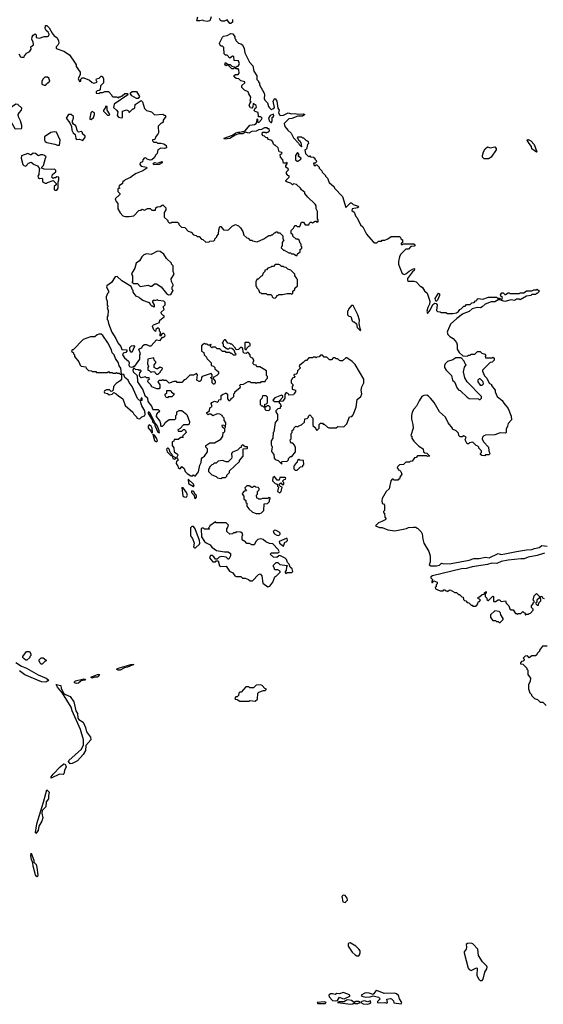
# Model space of a CAD drawing. Extents: x 2386423 to 2568864, y 578392 to 761999.
# Tile 105 of 256: x 2528597 to 2534371, y 624165 to 635033. Entities that reach past the tile are written whole.
import ezdxf

# ---------------------------------------------------------------- set-up
doc = ezdxf.new("R2010")
doc.units = 0

msp = doc.modelspace()

# ---------------------------------------------------------------- linework, layer by layer
at = {"layer": '0CON05XD'}
for points in [[(2530708, 635065), (2530695, 635020), (2530665, 635012), (2530625, 635020), (2530615, 635028), (2530585, 635020), (2530555, 635020), (2530550, 635025), (2530560, 635065)], [(2530925, 634990), (2530915, 634990), (2530885, 635030), (2530855, 635018), (2530825, 635018), (2530810, 635025), (2530800, 635045)], [(2530942, 635035), (2530942, 635005), (2530925, 634990)], [(2528587, 634655), (2528605, 634622), (2528615, 634618), (2528645, 634620), (2528650, 634635), (2528670, 634655), (2528672, 634668), (2528685, 634670), (2528708, 634685), (2528722, 634708), (2528720, 634735), (2528748, 634755), (2528747, 634787), (2528732, 634815), (2528733, 634845), (2528745, 634862), (2528767, 634877), (2528780, 634865), (2528780, 634835), (2528815, 634828), (2528865, 634848), (2528902, 634848), (2528920, 634855), (2528922, 634875), (2528912, 634895), (2528888, 634915), (2528878, 634935), (2528882, 634968), (2528895, 634968), (2528922, 634945), (2528954, 634884), (2528978, 634855), (2529007, 634837), (2529026, 634805), (2529028, 634775), (2529018, 634752), (2528998, 634732), (2529000, 634715), (2529085, 634687), (2529146, 634646), (2529208, 634555), (2529218, 634535), (2529218, 634515), (2529263, 634455), (2529262, 634425), (2529242, 634385), (2529255, 634350), (2529270, 634355), (2529270, 634375), (2529285, 634390), (2529305, 634392), (2529367, 634367), (2529395, 634340), (2529415, 634332), (2529450, 634345), (2529440, 634365), (2529445, 634380), (2529472, 634388), (2529495, 634410), (2529505, 634410), (2529520, 634385), (2529520, 634335), (2529488, 634302), (2529485, 634260), (2529475, 634250), (2529453, 634247), (2529442, 634238), (2529442, 634222), (2529475, 634220), (2529485, 634230), (2529515, 634230), (2529535, 634240), (2529575, 634240), (2529610, 634205), (2529612, 634192), (2529625, 634180), (2529665, 634180), (2529685, 634170), (2529695, 634180), (2529705, 634180)], [(2529705, 634180), (2529715, 634190), (2529728, 634192), (2529755, 634218), (2529785, 634220), (2529790, 634205), (2529638, 634102), (2529632, 634065), (2529666, 634036), (2529680, 634015), (2529670, 633975), (2529688, 633958), (2529715, 633950), (2529730, 633955), (2529730, 634025), (2529775, 634038), (2529798, 634028), (2529802, 634012), (2529808, 634012), (2529845, 634050), (2529855, 634050), (2529868, 634062), (2529872, 634098), (2529935, 634140), (2529950, 634125), (2529973, 634053), (2529995, 634030), (2530050, 634015), (2530083, 633983), (2530175, 633990), (2530185, 633980), (2530198, 633978), (2530208, 633965), (2530180, 633925), (2530178, 633902), (2530165, 633890), (2530152, 633888), (2530123, 633857), (2530128, 633785), (2530122, 633768), (2530100, 633745), (2530088, 633712), (2530062, 633708), (2530060, 633695), (2530075, 633680), (2530105, 633680), (2530115, 633670), (2530155, 633672), (2530185, 633663), (2530213, 633643), (2530215, 633620), (2530195, 633610), (2530154, 633616), (2530122, 633598), (2530112, 633555), (2530094, 633536), (2530085, 633512), (2530055, 633488), (2530035, 633484), (2530004, 633494), (2529987, 633507), (2529970, 633505), (2529953, 633487), (2529950, 633465), (2529927, 633453), (2529920, 633435), (2529938, 633418), (2529997, 633407), (2530000, 633395), (2529955, 633364), (2529883, 633337), (2529853, 633317), (2529819, 633291), (2529760, 633265), (2529745, 633250), (2529735, 633250), (2529730, 633225), (2529692, 633198), (2529690, 633185), (2529700, 633175), (2529680, 633165), (2529680, 633135), (2529700, 633115), (2529700, 633105), (2529650, 633055), (2529660, 633025), (2529680, 633005), (2529680, 632945), (2529705, 632900), (2529735, 632870), (2529765, 632860), (2529805, 632860), (2529855, 632870), (2529912, 632928), (2529935, 632930), (2529945, 632940), (2529975, 632930), (2530005, 632950), (2530035, 632950), (2530055, 632930), (2530095, 632930), (2530100, 632955), (2530112, 632968), (2530145, 632970), (2530175, 632990), (2530210, 632955), (2530210, 632935), (2530190, 632905), (2530190, 632855), (2530230, 632815), (2530230, 632805), (2530245, 632790), (2530265, 632790), (2530275, 632800), (2530338, 632798), (2530350, 632785), (2530352, 632772), (2530382, 632742), (2530418, 632738), (2530455, 632700), (2530488, 632688), (2530515, 632660), (2530542, 632652), (2530555, 632640), (2530575, 632640), (2530602, 632612), (2530618, 632608), (2530648, 632578), (2530685, 632580), (2530695, 632590), (2530738, 632592), (2530750, 632605), (2530750, 632615), (2530770, 632635), (2530770, 632645), (2530790, 632665), (2530792, 632715), (2530805, 632750), (2530815, 632750), (2530845, 632712), (2530885, 632710), (2530900, 632715), (2530940, 632755), (2530975, 632772), (2531008, 632758), (2531032, 632735), (2531057, 632697), (2531070, 632655), (2531100, 632625), (2531115, 632620), (2531135, 632600), (2531155, 632600), (2531163, 632593), (2531215, 632580), (2531290, 632615), (2531345, 632650), (2531365, 632650), (2531375, 632660), (2531385, 632660), (2531405, 632680), (2531415, 632680), (2531425, 632690), (2531435, 632690), (2531445, 632680), (2531465, 632680), (2531498, 632648), (2531500, 632615), (2531510, 632605), (2531490, 632575), (2531490, 632535), (2531485, 632530), (2531480, 632515), (2531505, 632490), (2531515, 632490), (2531565, 632460), (2531585, 632460), (2531595, 632450), (2531615, 632450), (2531645, 632430), (2531658, 632432), (2531662, 632448), (2531688, 632472), (2531690, 632495), (2531708, 632512), (2531710, 632525), (2531700, 632535), (2531700, 632555), (2531690, 632565), (2531678, 632598), (2531665, 632610), (2531645, 632610), (2531610, 632645), (2531608, 632658), (2531590, 632675), (2531590, 632705), (2531618, 632732), (2531622, 632748), (2531635, 632760), (2531645, 632760), (2531655, 632750), (2531685, 632750), (2531705, 632800), (2531728, 632798), (2531745, 632770), (2531785, 632770), (2531792, 632788), (2531805, 632800), (2531815, 632800), (2531825, 632790), (2531855, 632810), (2531865, 632810), (2531875, 632800), (2531888, 632802), (2531890, 632825), (2531880, 632835), (2531880, 632915), (2531868, 632945), (2531867, 632977), (2531856, 632996), (2531774, 633074), (2531743, 633113), (2531740, 633125), (2531704, 633154), (2531693, 633173), (2531650, 633215), (2531615, 633220), (2531605, 633210), (2531588, 633228), (2531548, 633238), (2531532, 633252), (2531532, 633258), (2531570, 633295), (2531568, 633308), (2531552, 633312), (2531538, 633335), (2531538, 633355), (2531560, 633375), (2531558, 633388), (2531530, 633405), (2531530, 633425), (2531548, 633442), (2531548, 633458), (2531535, 633450), (2531505, 633450), (2531497, 633487), (2531472, 633515), (2531470, 633545), (2531490, 633555), (2531488, 633568), (2531460, 633575), (2531447, 633617), (2531415, 633650), (2531405, 633650), (2531395, 633660), (2531390, 633685), (2531378, 633698), (2531342, 633712), (2531328, 633728), (2531312, 633732), (2531298, 633748), (2531282, 633752), (2531270, 633765), (2531275, 633790), (2531305, 633790), (2531315, 633780), (2531325, 633790), (2531338, 633792), (2531350, 633805), (2531348, 633828), (2531335, 633830), (2531325, 633840), (2531295, 633838), (2531265, 633820), (2531235, 633818), (2531205, 633802), (2531155, 633798), (2531125, 633782), (2531085, 633790), (2531057, 633773), (2531015, 633772), (2530972, 633758), (2530915, 633723), (2530855, 633713), (2530850, 633725), (2530942, 633758), (2530980, 633785), (2531005, 633792), (2531025, 633790), (2531085, 633808), (2531135, 633868), (2531185, 633876), (2531204, 633886), (2531212, 633898), (2531215, 633940), (2531220, 633935), (2531220, 633905), (2531235, 633900), (2531265, 633930), (2531270, 633945), (2531255, 633960), (2531232, 633962), (2531228, 634008), (2531195, 634020), (2531182, 634032), (2531193, 634057), (2531210, 634065), (2531206, 634086), (2531172, 634108), (2531167, 634073), (2531155, 634058), (2531141, 634061), (2531128, 634085), (2531133, 634107), (2531150, 634125), (2531140, 634135), (2531147, 634177), (2531123, 634213), (2531116, 634236), (2531075, 634257), (2531047, 634285), (2531048, 634305), (2531080, 634335), (2531078, 634348), (2531035, 634360), (2531015, 634380), (2530983, 634383), (2530963, 634403), (2530963, 634417), (2530975, 634430), (2531005, 634430), (2531018, 634442), (2531015, 634480), (2531005, 634490), (2530985, 634490), (2530975, 634500), (2530965, 634500), (2530955, 634490), (2530935, 634490), (2530898, 634528), (2530885, 634530), (2530875, 634522), (2530860, 634535), (2530865, 634560), (2530895, 634540), (2530918, 634538), (2530935, 634520), (2530985, 634510), (2530995, 634520), (2531005, 634520), (2531020, 634545), (2531008, 634578), (2530962, 634582), (2530958, 634628), (2530945, 634630), (2530915, 634610), (2530885, 634640), (2530865, 634640), (2530850, 634655), (2530848, 634728), (2530835, 634740), (2530815, 634740), (2530800, 634765), (2530800, 634775), (2530835, 634840), (2530845, 634850), (2530885, 634858), (2530925, 634880), (2530948, 634878), (2530970, 634845), (2530970, 634825), (2530980, 634815), (2530982, 634802), (2531010, 634775), (2531037, 634767), (2531054, 634754), (2531072, 634715), (2531078, 634668), (2531132, 634565), (2531168, 634525), (2531180, 634465), (2531212, 634412), (2531213, 634373), (2531230, 634355), (2531230, 634345), (2531240, 634335), (2531240, 634315), (2531292, 634222), (2531298, 634205), (2531292, 634165), (2531300, 634145), (2531330, 634115), (2531340, 634075), (2531352, 634062), (2531375, 634040), (2531385, 634050), (2531398, 634052), (2531407, 634063), (2531392, 634135), (2531405, 634160), (2531415, 634162), (2531432, 634135), (2531442, 634055), (2531460, 634035), (2531452, 634005), (2531465, 633981), (2531475, 633976), (2531505, 633978), (2531556, 634004), (2531595, 633994), (2531635, 633997), (2531665, 633989), (2531725, 633993), (2531740, 633985), (2531715, 633970), (2531665, 633968), (2531597, 633943), (2531565, 633940), (2531513, 633887), (2531522, 633855), (2531554, 633815), (2531591, 633781), (2531615, 633730), (2531671, 633671), (2531678, 633655), (2531705, 633630), (2531710, 633635), (2531700, 633675), (2531688, 633688)], [(2528885, 634312), (2528894, 634326), (2528930, 634355), (2528917, 634387), (2528905, 634400), (2528875, 634400), (2528855, 634380), (2528842, 634355), (2528842, 634322), (2528865, 634312), (2528885, 634312)], [(2529905, 634162), (2529885, 634162), (2529835, 634192), (2529820, 634215), (2529820, 634225), (2529838, 634242), (2529885, 634240), (2529917, 634187), (2529905, 634162)], [(2528555, 633828), (2528615, 633832), (2528622, 633838), (2528621, 633865), (2528606, 633916), (2528582, 633962), (2528581, 633985), (2528590, 634005), (2528618, 634035), (2528622, 634055), (2528577, 634097), (2528555, 634100), (2528479, 634051), (2528476, 634035), (2528484, 633995), (2528481, 633941), (2528545, 633832), (2528555, 633828)], [(2529585, 633980), (2529590, 633985), (2529588, 633995), (2529560, 634035), (2529560, 634075), (2529545, 634080), (2529540, 634055), (2529520, 634035), (2529520, 634025), (2529565, 633980), (2529585, 633980)], [(2529295, 633698), (2529320, 633735), (2529318, 633748), (2529290, 633775), (2529288, 633788), (2529278, 633798), (2529247, 633793), (2529234, 633804), (2529215, 633860), (2529190, 633880), (2529178, 633898), (2529178, 633915), (2529192, 633945), (2529192, 633965), (2529165, 633988), (2529135, 633988), (2529108, 633945), (2529148, 633895), (2529170, 633855), (2529172, 633815), (2529188, 633785), (2529208, 633765), (2529215, 633720), (2529225, 633710), (2529255, 633713), (2529295, 633698)], [(2529385, 633930), (2529410, 633955), (2529420, 633985), (2529420, 634005), (2529395, 634018), (2529382, 634005), (2529370, 633945), (2529370, 633935), (2529385, 633930)], [(2531375, 633900), (2531382, 633915), (2531380, 633955), (2531396, 633964), (2531400, 633975), (2531395, 633990), (2531360, 633975), (2531342, 633945), (2531348, 633915), (2531365, 633900), (2531375, 633900)], [(2529015, 633647), (2529035, 633650), (2529043, 633705), (2529001, 633791), (2528976, 633796), (2528942, 633788), (2528869, 633741), (2528869, 633705), (2528879, 633689), (2528895, 633678), (2528985, 633659), (2529015, 633647)], [(2531688, 633688), (2531670, 633705), (2531670, 633715), (2531660, 633725), (2531665, 633740), (2531705, 633740), (2531715, 633730), (2531725, 633730), (2531752, 633702), (2531765, 633700), (2531778, 633688), (2531780, 633665), (2531770, 633655), (2531760, 633605), (2531740, 633595), (2531748, 633555), (2531785, 633520), (2531795, 633530), (2531805, 633520), (2531837, 633517), (2531850, 633505), (2531850, 633495), (2531868, 633478), (2531870, 633465), (2531855, 633450), (2531835, 633450), (2531843, 633425), (2531855, 633420), (2531865, 633430), (2531875, 633430), (2531888, 633418), (2531900, 633405), (2531900, 633395), (2531930, 633365), (2531932, 633352), (2531970, 633315), (2531970, 633305), (2531990, 633285), (2532010, 633235), (2532065, 633190), (2532070, 633175), (2532155, 633080), (2532195, 632960), (2532245, 633010), (2532255, 633011), (2532275, 632992), (2532330, 632975), (2532332, 632965), (2532322, 632958), (2532262, 632945), (2532258, 632928), (2532287, 632907), (2532305, 632860), (2532317, 632847), (2532355, 632770), (2532380, 632745), (2532420, 632665), (2532495, 632580), (2532515, 632570), (2532535, 632570), (2532555, 632590), (2532585, 632590), (2532595, 632600), (2532625, 632600), (2532657, 632613), (2532695, 632640), (2532785, 632640), (2532798, 632628), (2532800, 632615), (2532820, 632605), (2532820, 632575), (2532802, 632568), (2532802, 632552), (2532815, 632550), (2532825, 632560), (2532945, 632560), (2532958, 632548), (2532947, 632533), (2532912, 632528), (2532885, 632500), (2532855, 632500), (2532795, 632440), (2532784, 632416), (2532773, 632365), (2532773, 632335), (2532784, 632304), (2532815, 632230), (2532835, 632222), (2532855, 632228), (2532892, 632258), (2532945, 632288), (2532950, 632285), (2532947, 632265), (2532929, 632251), (2532873, 632175), (2532872, 632155), (2532885, 632148), (2532945, 632148), (2532968, 632138), (2533015, 632090), (2533025, 632090), (2533038, 632078), (2533060, 632040), (2533090, 632015), (2533120, 631925), (2533117, 631895), (2533097, 631855), (2533088, 631815), (2533095, 631790), (2533125, 631828), (2533152, 631888), (2533175, 631904), (2533190, 631900), (2533200, 631885), (2533192, 631825), (2533203, 631813), (2533235, 631810), (2533245, 631802), (2533295, 631800), (2533315, 631790), (2533375, 631790), (2533412, 631798), (2533435, 631812), (2533450, 631835), (2533465, 631840), (2533495, 631870), (2533508, 631872), (2533525, 631890), (2533565, 631890), (2533583, 631907), (2533607, 631913), (2533625, 631930), (2533638, 631932), (2533642, 631948), (2533653, 631957), (2533705, 631950), (2533765, 631970), (2533855, 631970), (2533865, 631960), (2533888, 631958), (2533900, 631945), (2533895, 631940), (2533875, 631940), (2533835, 631920), (2533795, 631918), (2533730, 631895), (2533698, 631862), (2533677, 631853), (2533645, 631858), (2533588, 631842), (2533555, 631812), (2533495, 631792), (2533479, 631781), (2533418, 631735), (2533349, 631671), (2533313, 631597), (2533310, 631585), (2533318, 631558), (2533340, 631535), (2533376, 631516), (2533415, 631470), (2533422, 631445), (2533422, 631395), (2533445, 631360), (2533482, 631322), (2533535, 631320), (2533545, 631330), (2533565, 631330), (2533575, 631340), (2533615, 631340), (2533645, 631370), (2533675, 631370), (2533692, 631352), (2533725, 631340), (2533738, 631328), (2533730, 631315), (2533735, 631300), (2533805, 631300), (2533815, 631310), (2533828, 631298), (2533830, 631275), (2533807, 631253), (2533785, 631250), (2533700, 631165), (2533700, 631155), (2533723, 631103), (2533750, 631075), (2533773, 631023), (2533800, 631005), (2533800, 630995), (2533840, 630945), (2533840, 630925), (2533862, 630875), (2533919, 630829), (2533935, 630800), (2533985, 630740), (2534017, 630657), (2534020, 630615), (2533982, 630575), (2533978, 630545), (2533962, 630515), (2533960, 630475), (2533955, 630470), (2533895, 630472), (2533835, 630450), (2533735, 630448), (2533715, 630440), (2533700, 630425), (2533698, 630408), (2533710, 630375), (2533768, 630315), (2533770, 630275), (2533780, 630245), (2533775, 630230), (2533735, 630230), (2533725, 630220), (2533692, 630222), (2533680, 630235), (2533680, 630245), (2533690, 630255), (2533690, 630275), (2533660, 630305), (2533660, 630315), (2533650, 630325), (2533630, 630335), (2533595, 630370), (2533558, 630362), (2533545, 630350), (2533532, 630352), (2533510, 630395), (2533520, 630425), (2533495, 630440), (2533475, 630430), (2533455, 630430), (2533440, 630445), (2533435, 630470), (2533410, 630495), (2533370, 630515), (2533370, 630525), (2533322, 630585), (2533292, 630645), (2533228, 630705), (2533166, 630806), (2533126, 630856), (2533105, 630877), (2533085, 630887), (2533054, 630886), (2533032, 630875), (2533002, 630828), (2532974, 630766), (2532943, 630735), (2532925, 630700), (2532917, 630665), (2532917, 630625), (2532933, 630565), (2532937, 630525), (2532912, 630445), (2532920, 630435), (2532920, 630415), (2532942, 630382), (2533000, 630325), (2533048, 630298), (2533050, 630265), (2533063, 630253), (2533085, 630250), (2533120, 630215), (2533095, 630210), (2533085, 630220), (2532985, 630220), (2532968, 630202), (2532952, 630198), (2532925, 630160), (2532903, 630157), (2532895, 630150), (2532855, 630150), (2532828, 630122), (2532785, 630120), (2532762, 630098), (2532760, 630085), (2532770, 630075), (2532770, 630065), (2532785, 630060), (2532800, 630045), (2532810, 630015), (2532790, 629985), (2532785, 629960), (2532775, 629960), (2532765, 629950), (2532725, 629950), (2532715, 629960), (2532705, 629960), (2532690, 629945), (2532672, 629855), (2532640, 629825), (2532595, 629750), (2532590, 629725), (2532593, 629693), (2532608, 629688), (2532620, 629675), (2532620, 629615), (2532610, 629605), (2532610, 629595), (2532620, 629585), (2532623, 629543), (2532640, 629525), (2532628, 629512), (2532590, 629495), (2532555, 629478), (2532520, 629445), (2532565, 629428), (2532595, 629428), (2532655, 629404), (2532735, 629393), (2532863, 629417), (2532885, 629428), (2532935, 629432), (2532965, 629430), (2532975, 629420), (2532985, 629420), (2533025, 629380), (2533035, 629360), (2533041, 629301), (2533052, 629255), (2533110, 629165), (2533123, 629115), (2533122, 629045), (2533112, 629015), (2533130, 629005), (2533195, 629004), (2533228, 629012), (2533247, 629033), (2533275, 629026), (2533355, 629032), (2533555, 629067), (2533604, 629086), (2533665, 629086), (2533735, 629102), (2533775, 629095), (2533875, 629140), (2533905, 629131), (2533945, 629136), (2534075, 629162), (2534185, 629182), (2534245, 629184), (2534275, 629198), (2534325, 629206), (2534355, 629230), (2534415, 629223)], [(2534295, 633572), (2534246, 633606), (2534239, 633635), (2534214, 633665), (2534192, 633705), (2534195, 633710), (2534205, 633712), (2534235, 633696), (2534270, 633655), (2534300, 633575), (2534295, 633572)], [(2533765, 633498), (2533718, 633498), (2533700, 633515), (2533700, 633535), (2533712, 633575), (2533731, 633609), (2533755, 633630), (2533785, 633618), (2533835, 633630), (2533852, 633612), (2533852, 633595), (2533796, 633514), (2533775, 633502), (2533765, 633498)], [(2528985, 633150), (2529005, 633152), (2529020, 633175), (2529020, 633245), (2529030, 633265), (2529030, 633295), (2529005, 633300), (2528992, 633288), (2528973, 633287), (2528965, 633280), (2528950, 633295), (2528960, 633325), (2528997, 633353), (2528995, 633370), (2528982, 633382), (2528945, 633378), (2528865, 633382), (2528840, 633395), (2528840, 633405), (2528860, 633425), (2528880, 633505), (2528888, 633518), (2528870, 633535), (2528852, 633542), (2528828, 633542), (2528805, 633532), (2528770, 633555), (2528745, 633560), (2528725, 633540), (2528715, 633540), (2528685, 633558), (2528615, 633530), (2528613, 633505), (2528633, 633433), (2528642, 633422), (2528665, 633418), (2528695, 633448), (2528725, 633462), (2528756, 633436), (2528795, 633420), (2528820, 633385), (2528810, 633375), (2528808, 633325), (2528798, 633305), (2528802, 633292), (2528815, 633282), (2528840, 633285), (2528847, 633277), (2528850, 633245), (2528878, 633228), (2528895, 633228), (2528904, 633236), (2528965, 633260), (2529000, 633225), (2528998, 633212), (2528978, 633192), (2528978, 633158), (2528985, 633150)], [(2531665, 633470), (2531698, 633492), (2531700, 633505), (2531672, 633522), (2531670, 633535), (2531677, 633545), (2531662, 633568), (2531640, 633535), (2531640, 633485), (2531655, 633470), (2531665, 633470)], [(2530075, 633430), (2530070, 633445), (2530085, 633458), (2530115, 633450), (2530168, 633468), (2530168, 633455), (2530135, 633433), (2530075, 633430)], [(2530238, 631998), (2530265, 632000), (2530290, 632045), (2530280, 632055), (2530280, 632085), (2530290, 632095), (2530290, 632105), (2530270, 632145), (2530268, 632172), (2530300, 632225), (2530290, 632255), (2530290, 632315), (2530270, 632335), (2530270, 632345), (2530217, 632397), (2530186, 632446), (2530145, 632476), (2530115, 632477), (2530045, 632443), (2529995, 632450), (2529965, 632438), (2529942, 632415), (2529919, 632371), (2529883, 632345), (2529865, 632290), (2529832, 632235), (2529830, 632225), (2529840, 632205), (2529840, 632145), (2529832, 632132), (2529845, 632130), (2529855, 632120), (2529895, 632120), (2529925, 632090), (2530015, 632102), (2530035, 632092), (2530055, 632092), (2530085, 632118), (2530105, 632117), (2530156, 632086), (2530215, 632012), (2530238, 631998)], [(2531415, 631960), (2531430, 631975), (2531432, 631988), (2531445, 631990), (2531455, 632000), (2531495, 632000), (2531545, 632010), (2531585, 632010), (2531598, 632002), (2531610, 632015), (2531610, 632035), (2531630, 632055), (2531632, 632068), (2531660, 632095), (2531660, 632165), (2531650, 632175), (2531650, 632185), (2531630, 632205), (2531630, 632225), (2531587, 632267), (2531555, 632280), (2531537, 632297), (2531515, 632300), (2531505, 632310), (2531485, 632310), (2531467, 632327), (2531455, 632330), (2531415, 632330), (2531395, 632310), (2531375, 632310), (2531365, 632300), (2531335, 632290), (2531318, 632272), (2531302, 632268), (2531300, 632255), (2531280, 632235), (2531270, 632205), (2531255, 632200), (2531225, 632170), (2531215, 632170), (2531200, 632145), (2531200, 632095), (2531210, 632085), (2531212, 632072), (2531230, 632055), (2531242, 632022), (2531255, 632020), (2531265, 632010), (2531315, 632010), (2531325, 632000), (2531365, 632000), (2531378, 631988), (2531380, 631975), (2531392, 631962), (2531415, 631960)], [(2529825, 631197), (2529845, 631200), (2529855, 631210), (2529865, 631210), (2529920, 631285), (2529922, 631335), (2529930, 631345), (2529912, 631395), (2529920, 631405), (2529945, 631410), (2529954, 631436), (2529975, 631449), (2529995, 631447), (2530025, 631432), (2530045, 631433), (2530105, 631498), (2530147, 631493), (2530172, 631528), (2530185, 631530), (2530200, 631545), (2530198, 631558), (2530185, 631570), (2530175, 631570), (2530162, 631558), (2530155, 631540), (2530142, 631555), (2530150, 631565), (2530150, 631585), (2530140, 631595), (2530137, 631617), (2530128, 631628), (2530115, 631630), (2530100, 631615), (2530095, 631590), (2530075, 631610), (2530062, 631645), (2530064, 631656), (2530074, 631666), (2530138, 631692), (2530142, 631715), (2530190, 631755), (2530190, 631765), (2530175, 631770), (2530160, 631785), (2530158, 631805), (2530190, 631835), (2530180, 631865), (2530200, 631885), (2530202, 631912), (2530186, 631926), (2530125, 631932), (2530115, 631940), (2530085, 631930), (2530075, 631940), (2530062, 631928), (2530060, 631915), (2530080, 631885), (2530080, 631865), (2530075, 631860), (2530065, 631870), (2530055, 631870), (2530042, 631882), (2530040, 631895), (2530028, 631908), (2529955, 631932), (2529924, 631954), (2529915, 631968), (2529881, 631981), (2529850, 632025), (2529850, 632045), (2529842, 632052), (2529825, 632090), (2529725, 632152), (2529673, 632197), (2529650, 632195), (2529608, 632132), (2529558, 632095), (2529554, 632084), (2529578, 632035), (2529577, 632023), (2529565, 632010), (2529550, 631975), (2529550, 631955), (2529560, 631925), (2529563, 631883), (2529570, 631875), (2529570, 631865), (2529560, 631855), (2529572, 631825), (2529570, 631765), (2529560, 631755), (2529560, 631725), (2529570, 631715), (2529575, 631680), (2529614, 631584), (2529658, 631515), (2529678, 631465), (2529712, 631425), (2529722, 631392), (2529778, 631388), (2529780, 631375), (2529769, 631361), (2529738, 631352), (2529730, 631335), (2529752, 631302), (2529797, 631265), (2529804, 631245), (2529799, 631219), (2529806, 631206), (2529825, 631197)], [(2533195, 631928), (2533185, 631928), (2533178, 631955), (2533215, 632013), (2533227, 632007), (2533225, 631990), (2533205, 631938), (2533195, 631928)], [(2533945, 631922), (2533910, 631935), (2533920, 631965), (2533902, 631982), (2533900, 631995), (2533915, 632020), (2533928, 632018), (2533945, 632000), (2533955, 632000), (2533985, 632020), (2533995, 632020), (2534005, 632010), (2534105, 632010), (2534115, 632020), (2534155, 632020), (2534185, 632040), (2534245, 632040), (2534265, 632050), (2534295, 632050), (2534305, 632060), (2534330, 632035), (2534305, 632010), (2534295, 632010), (2534285, 632000), (2534245, 632000), (2534235, 631990), (2534185, 631980), (2534115, 631940), (2534105, 631950), (2534075, 631950), (2534055, 631932), (2534015, 631940), (2533945, 631922)], [(2532355, 631600), (2532360, 631605), (2532350, 631625), (2532339, 631679), (2532344, 631715), (2532325, 631775), (2532275, 631880), (2532255, 631878), (2532222, 631838), (2532220, 631825), (2532210, 631815), (2532210, 631775), (2532225, 631760), (2532248, 631758), (2532265, 631710), (2532275, 631700), (2532285, 631700), (2532310, 631675), (2532320, 631635), (2532355, 631600)], [(2529915, 630628), (2529925, 630632), (2529942, 630648), (2529975, 630662), (2529982, 630675), (2529976, 630716), (2529942, 630772), (2529933, 630805), (2529930, 630830), (2529948, 630832), (2529948, 630855), (2529935, 630860), (2529930, 630830), (2529915, 630833), (2529895, 630853), (2529836, 630986), (2529805, 631027), (2529792, 631055), (2529758, 631085), (2529745, 631118), (2529720, 631120), (2529713, 631185), (2529694, 631214), (2529688, 631245), (2529654, 631294), (2529637, 631335), (2529616, 631356), (2529604, 631395), (2529568, 631468), (2529515, 631548), (2529495, 631562), (2529468, 631562), (2529450, 631555), (2529427, 631533), (2529378, 631532), (2529298, 631502), (2529185, 631390), (2529175, 631390), (2529170, 631375), (2529190, 631355), (2529190, 631345), (2529200, 631335), (2529200, 631315), (2529250, 631255), (2529265, 631220), (2529275, 631210), (2529325, 631200), (2529330, 631185), (2529355, 631160), (2529387, 631157), (2529395, 631150), (2529435, 631150), (2529445, 631140), (2529565, 631140), (2529575, 631150), (2529585, 631140), (2529615, 631140), (2529625, 631130), (2529655, 631130), (2529665, 631140), (2529675, 631130), (2529695, 631130), (2529705, 631120), (2529720, 631120), (2529720, 631065), (2529705, 631048), (2529662, 631018), (2529632, 630985), (2529627, 630943), (2529618, 630932), (2529605, 630930), (2529586, 630946), (2529555, 630949), (2529531, 630935), (2529528, 630925), (2529533, 630915), (2529567, 630907), (2529585, 630892), (2529615, 630900), (2529635, 630920), (2529660, 630905), (2529685, 630880), (2529735, 630848), (2529760, 630775), (2529845, 630700), (2529855, 630680), (2529890, 630645), (2529890, 630635), (2529915, 630628)], [(2529835, 631360), (2529825, 631362), (2529810, 631385), (2529812, 631415), (2529830, 631435), (2529857, 631437), (2529862, 631425), (2529835, 631360)], [(2530535, 630000), (2530567, 630043), (2530583, 630117), (2530598, 630145), (2530603, 630187), (2530611, 630199), (2530636, 630214), (2530668, 630265), (2530667, 630297), (2530650, 630315), (2530650, 630335), (2530695, 630362), (2530745, 630362), (2530815, 630402), (2530838, 630435), (2530840, 630475), (2530860, 630485), (2530860, 630515), (2530832, 630535), (2530830, 630555), (2530835, 630560), (2530848, 630558), (2530860, 630545), (2530862, 630532), (2530868, 630532), (2530870, 630585), (2530853, 630613), (2530850, 630635), (2530832, 630652), (2530830, 630665), (2530805, 630680), (2530775, 630682), (2530725, 630662), (2530705, 630680), (2530685, 630680), (2530675, 630670), (2530660, 630685), (2530662, 630698), (2530690, 630715), (2530692, 630748), (2530720, 630765), (2530708, 630795), (2530715, 630808), (2530745, 630822), (2530778, 630812), (2530788, 630822), (2530792, 630838), (2530818, 630842), (2530820, 630885), (2530833, 630897), (2530865, 630910), (2530875, 630910), (2530888, 630898), (2530888, 630848), (2530905, 630830), (2530915, 630830), (2530930, 630845), (2530930, 630855), (2530945, 630860), (2530957, 630873), (2530960, 630905), (2530970, 630915), (2530970, 630925), (2531028, 630972), (2531030, 630985), (2531020, 630995), (2531032, 631008), (2531065, 631010), (2531115, 631040), (2531135, 631040), (2531145, 631030), (2531195, 631030), (2531205, 631022), (2531215, 631030), (2531255, 631030), (2531265, 631040), (2531305, 631040), (2531312, 631058), (2531330, 631075), (2531330, 631095), (2531320, 631105), (2531318, 631158), (2531245, 631200), (2531212, 631202), (2531205, 631220), (2531182, 631222), (2531170, 631235), (2531170, 631255), (2531180, 631265), (2531180, 631275), (2531170, 631285), (2531168, 631298), (2531152, 631302), (2531140, 631315), (2531140, 631335), (2531118, 631358), (2531105, 631360), (2531095, 631350), (2531072, 631352), (2531060, 631365), (2531058, 631408), (2531045, 631410), (2531035, 631420), (2531008, 631392), (2530985, 631390), (2530978, 631408), (2530935, 631450), (2530925, 631450), (2530915, 631460), (2530892, 631462), (2530868, 631498), (2530855, 631500), (2530840, 631485), (2530840, 631475), (2530830, 631465), (2530840, 631455), (2530842, 631432), (2530885, 631400), (2530905, 631400), (2530915, 631410), (2530938, 631408), (2530958, 631388), (2530970, 631355), (2530980, 631345), (2530975, 631330), (2530955, 631330), (2530938, 631348), (2530925, 631350), (2530915, 631360), (2530875, 631360), (2530865, 631370), (2530835, 631370), (2530805, 631400), (2530775, 631400), (2530755, 631420), (2530725, 631420), (2530715, 631410), (2530700, 631425), (2530700, 631440), (2530710, 631445), (2530705, 631450), (2530700, 631440), (2530675, 631440), (2530665, 631450), (2530645, 631450), (2530635, 631460), (2530625, 631450), (2530612, 631448), (2530600, 631435), (2530600, 631375), (2530628, 631358), (2530633, 631333), (2530658, 631308), (2530662, 631292), (2530710, 631245), (2530710, 631215), (2530735, 631210), (2530750, 631195), (2530750, 631175), (2530765, 631170), (2530790, 631145), (2530790, 631125), (2530770, 631105), (2530730, 631085), (2530732, 631072), (2530752, 631045), (2530752, 631025), (2530745, 631012), (2530735, 631012), (2530718, 631025), (2530720, 631065), (2530700, 631085), (2530718, 631092), (2530720, 631115), (2530707, 631127), (2530610, 631095), (2530602, 631085), (2530597, 631053), (2530585, 631040), (2530575, 631040), (2530550, 631055), (2530557, 631113), (2530545, 631128), (2530515, 631110), (2530472, 631108), (2530425, 631060), (2530412, 631058), (2530385, 631030), (2530335, 631030), (2530325, 631040), (2530295, 631040), (2530245, 631020), (2530215, 631050), (2530185, 631050), (2530175, 631058), (2530165, 631050), (2530135, 631050), (2530120, 631035), (2530142, 631002), (2530142, 630968), (2530135, 630960), (2530108, 630958), (2530055, 630980), (2530040, 631005), (2530010, 631035), (2530012, 631058), (2530030, 631065), (2530025, 631080), (2529995, 631080), (2529985, 631090), (2529935, 631080), (2529920, 631095), (2529918, 631115), (2529920, 631135), (2529938, 631152), (2529938, 631158), (2529925, 631170), (2529915, 631160), (2529905, 631170), (2529873, 631173), (2529855, 631190), (2529843, 631165), (2529847, 631145), (2529892, 631105), (2529897, 631035), (2529955, 630948), (2529976, 630886), (2530008, 630858), (2530009, 630819), (2530049, 630769), (2530065, 630730), (2530125, 630730), (2530137, 630717), (2530135, 630700), (2530125, 630700), (2530105, 630680), (2530102, 630655), (2530141, 630601), (2530150, 630575), (2530148, 630555), (2530155, 630548), (2530170, 630545), (2530195, 630570), (2530202, 630588), (2530245, 630622), (2530308, 630622), (2530317, 630633), (2530320, 630665), (2530330, 630675), (2530330, 630705), (2530355, 630720), (2530385, 630720), (2530440, 630675), (2530468, 630595), (2530465, 630570), (2530455, 630562), (2530405, 630560), (2530365, 630520), (2530340, 630505), (2530345, 630490), (2530385, 630490), (2530402, 630508), (2530415, 630510), (2530425, 630500), (2530432, 630478), (2530392, 630438), (2530398, 630422), (2530375, 630420), (2530345, 630400), (2530302, 630398), (2530298, 630382), (2530280, 630375), (2530280, 630335), (2530297, 630307), (2530302, 630262), (2530336, 630236), (2530342, 630225), (2530330, 630205), (2530330, 630195), (2530340, 630185), (2530340, 630165), (2530325, 630160), (2530323, 630135), (2530342, 630105), (2530345, 630090), (2530358, 630078), (2530372, 630078), (2530385, 630100), (2530409, 630079), (2530420, 630045), (2530443, 630023), (2530485, 630000), (2530505, 630000), (2530515, 630010), (2530525, 630000), (2530535, 630000)], [(2531095, 631390), (2531102, 631408), (2531122, 631428), (2531140, 631435), (2531140, 631455), (2531125, 631470), (2531085, 631470), (2531080, 631465), (2531080, 631395), (2531095, 631390)], [(2531485, 630130), (2531490, 630135), (2531480, 630145), (2531492, 630158), (2531545, 630160), (2531560, 630175), (2531562, 630188), (2531585, 630210), (2531598, 630212), (2531640, 630265), (2531640, 630315), (2531630, 630325), (2531628, 630338), (2531608, 630358), (2531595, 630360), (2531582, 630372), (2531580, 630395), (2531590, 630405), (2531590, 630465), (2531600, 630475), (2531603, 630497), (2531620, 630515), (2531622, 630528), (2531642, 630548), (2531665, 630540), (2531675, 630550), (2531705, 630560), (2531738, 630592), (2531742, 630628), (2531768, 630632), (2531780, 630645), (2531782, 630658), (2531795, 630670), (2531830, 630635), (2531830, 630555), (2531858, 630528), (2531862, 630512), (2531875, 630500), (2531900, 630525), (2531900, 630565), (2531915, 630580), (2531935, 630580), (2531945, 630570), (2531955, 630570), (2531990, 630535), (2532005, 630530), (2532085, 630530), (2532105, 630542), (2532172, 630538), (2532205, 630572), (2532235, 630648), (2532260, 630655), (2532275, 630670), (2532307, 630755), (2532318, 630842), (2532360, 630875), (2532368, 630905), (2532362, 630945), (2532368, 630982), (2532392, 631025), (2532392, 631065), (2532298, 631228), (2532265, 631262), (2532205, 631300), (2532195, 631300), (2532155, 631268), (2532135, 631268), (2532125, 631270), (2532105, 631290), (2532085, 631290), (2532075, 631300), (2532055, 631300), (2532035, 631280), (2532015, 631280), (2531985, 631310), (2531955, 631310), (2531935, 631330), (2531915, 631330), (2531898, 631312), (2531875, 631310), (2531865, 631300), (2531855, 631310), (2531835, 631310), (2531825, 631300), (2531785, 631300), (2531758, 631272), (2531745, 631270), (2531722, 631248), (2531682, 631218), (2531680, 631205), (2531690, 631195), (2531690, 631185), (2531662, 631158), (2531658, 631132), (2531645, 631120), (2531622, 631118), (2531620, 631105), (2531630, 631095), (2531628, 631082), (2531602, 631078), (2531600, 631065), (2531590, 631055), (2531590, 631025), (2531610, 631005), (2531610, 630995), (2531600, 630985), (2531600, 630955), (2531640, 630945), (2531640, 630925), (2531622, 630908), (2531618, 630892), (2531565, 630890), (2531560, 630905), (2531535, 630920), (2531520, 630895), (2531520, 630855), (2531498, 630822), (2531460, 630820), (2531462, 630828), (2531500, 630865), (2531498, 630878), (2531485, 630890), (2531412, 630858), (2531390, 630835), (2531405, 630820), (2531460, 630820), (2531460, 630805), (2531470, 630795), (2531480, 630765), (2531470, 630755), (2531468, 630742), (2531442, 630738), (2531420, 630715), (2531420, 630705), (2531440, 630675), (2531440, 630615), (2531413, 630587), (2531400, 630485), (2531392, 630475), (2531390, 630415), (2531370, 630385), (2531370, 630345), (2531380, 630315), (2531372, 630275), (2531380, 630255), (2531400, 630235), (2531402, 630192), (2531415, 630180), (2531448, 630168), (2531485, 630130)], [(2530125, 631120), (2530150, 631145), (2530150, 631155), (2530168, 631172), (2530170, 631185), (2530145, 631198), (2530115, 631180), (2530105, 631180), (2530080, 631195), (2530080, 631225), (2530100, 631245), (2530100, 631255), (2530080, 631275), (2530075, 631300), (2530010, 631285), (2530008, 631235), (2530018, 631205), (2530010, 631195), (2530010, 631165), (2530025, 631160), (2530045, 631140), (2530053, 631147), (2530085, 631150), (2530090, 631135), (2530105, 631120), (2530125, 631120)], [(2533675, 630840), (2533690, 630855), (2533690, 630875), (2533532, 631035), (2533505, 631080), (2533492, 631145), (2533503, 631197), (2533520, 631225), (2533510, 631235), (2533500, 631265), (2533465, 631300), (2533405, 631300), (2533372, 631278), (2533315, 631260), (2533290, 631235), (2533280, 631215), (2533283, 631193), (2533300, 631165), (2533360, 631105), (2533370, 631055), (2533390, 631035), (2533420, 630965), (2533440, 630945), (2533455, 630940), (2533530, 630865), (2533553, 630853), (2533655, 630850), (2533665, 630840), (2533675, 630840)], [(2533695, 631000), (2533710, 631015), (2533707, 631037), (2533675, 631070), (2533665, 631070), (2533650, 631055), (2533650, 631035), (2533675, 631000), (2533695, 631000)], [(2530225, 630860), (2530212, 630862), (2530200, 630885), (2530202, 630898), (2530220, 630915), (2530220, 630940), (2530265, 630940), (2530272, 630922), (2530300, 630905), (2530297, 630893), (2530275, 630872), (2530235, 630870), (2530225, 630860)], [(2531345, 630720), (2531360, 630735), (2531360, 630755), (2531345, 630770), (2531325, 630770), (2531315, 630760), (2531300, 630760), (2531302, 630788), (2531318, 630792), (2531330, 630805), (2531330, 630865), (2531315, 630880), (2531275, 630880), (2531268, 630852), (2531250, 630835), (2531250, 630785), (2531265, 630770), (2531275, 630770), (2531285, 630760), (2531300, 630760), (2531300, 630735), (2531312, 630722), (2531345, 630720)], [(2530135, 630472), (2530140, 630485), (2530118, 630545), (2530082, 630592), (2530035, 630690), (2530025, 630700), (2530015, 630700), (2530012, 630685), (2530058, 630618), (2530062, 630595), (2530088, 630568), (2530088, 630555), (2530122, 630482), (2530135, 630472)], [(2530055, 630470), (2530060, 630475), (2530056, 630526), (2530046, 630546), (2530025, 630562), (2530014, 630546), (2530015, 630530), (2530048, 630488), (2530055, 630470)], [(2530105, 630373), (2530117, 630383), (2530107, 630415), (2530085, 630448), (2530070, 630450), (2530065, 630460), (2530085, 630390), (2530105, 630373)], [(2530815, 629970), (2530835, 629980), (2530865, 629980), (2530880, 629995), (2530880, 630005), (2530910, 630035), (2530910, 630055), (2531020, 630155), (2531022, 630168), (2531060, 630215), (2531062, 630298), (2531105, 630300), (2531110, 630305), (2531108, 630318), (2531085, 630320), (2531055, 630340), (2531040, 630325), (2531038, 630312), (2531025, 630308), (2530997, 630283), (2530945, 630260), (2530932, 630245), (2530938, 630205), (2530932, 630188), (2530897, 630153), (2530875, 630152), (2530833, 630167), (2530785, 630160), (2530765, 630140), (2530743, 630137), (2530728, 630122), (2530715, 630120), (2530690, 630095), (2530690, 630085), (2530678, 630072), (2530680, 630045), (2530715, 630010), (2530765, 629990), (2530778, 629978), (2530815, 629970)], [(2530305, 630182), (2530318, 630192), (2530318, 630198), (2530280, 630220), (2530278, 630235), (2530256, 630256), (2530245, 630292), (2530235, 630302), (2530225, 630302), (2530217, 630293), (2530222, 630265), (2530265, 630223), (2530280, 630220), (2530285, 630190), (2530305, 630182)], [(2531655, 630060), (2531692, 630098), (2531718, 630102), (2531720, 630115), (2531730, 630125), (2531728, 630168), (2531685, 630170), (2531675, 630180), (2531662, 630168), (2531658, 630152), (2531630, 630125), (2531630, 630115), (2531620, 630105), (2531620, 630075), (2531635, 630060), (2531655, 630060)], [(2530515, 629882), (2530520, 629885), (2530512, 629905), (2530455, 629960), (2530458, 629915), (2530515, 629882)], [(2531465, 629810), (2531480, 629825), (2531490, 629875), (2531472, 629882), (2531460, 629895), (2531460, 629905), (2531475, 629920), (2531492, 629902), (2531508, 629902), (2531510, 629925), (2531500, 629935), (2531500, 629945), (2531512, 629958), (2531528, 629962), (2531530, 629975), (2531525, 629980), (2531465, 629980), (2531458, 629952), (2531435, 629950), (2531405, 629990), (2531390, 629975), (2531383, 629943), (2531413, 629913), (2531438, 629908), (2531440, 629885), (2531450, 629875), (2531440, 629825), (2531465, 629810)], [(2530435, 629762), (2530447, 629785), (2530436, 629816), (2530398, 629865), (2530385, 629870), (2530396, 629776), (2530410, 629765), (2530435, 629762)], [(2530535, 629750), (2530546, 629764), (2530545, 629780), (2530532, 629792), (2530518, 629825), (2530495, 629832), (2530490, 629825), (2530493, 629815), (2530522, 629782), (2530524, 629754), (2530535, 629750)], [(2531245, 629582), (2531265, 629590), (2531290, 629615), (2531292, 629688), (2531328, 629692), (2531350, 629715), (2531350, 629735), (2531360, 629745), (2531360, 629755), (2531345, 629760), (2531335, 629750), (2531275, 629750), (2531255, 629740), (2531235, 629740), (2531225, 629750), (2531212, 629752), (2531210, 629785), (2531220, 629795), (2531220, 629825), (2531237, 629843), (2531238, 629858), (2531225, 629870), (2531202, 629872), (2531195, 629880), (2531175, 629880), (2531165, 629870), (2531155, 629870), (2531127, 629887), (2531103, 629887), (2531080, 629865), (2531082, 629852), (2531098, 629832), (2531072, 629828), (2531052, 629805), (2531053, 629793), (2531070, 629775), (2531070, 629745), (2531090, 629725), (2531090, 629705), (2531100, 629695), (2531102, 629665), (2531122, 629635), (2531165, 629598), (2531204, 629584), (2531245, 629582)], [(2531335, 628773), (2531355, 628780), (2531390, 628825), (2531410, 628885), (2531425, 628890), (2531470, 628935), (2531470, 628945), (2531445, 628960), (2531412, 628962), (2531400, 628995), (2531390, 629005), (2531425, 629040), (2531445, 629040), (2531465, 629020), (2531545, 629010), (2531550, 629005), (2531540, 628995), (2531537, 628953), (2531520, 628935), (2531532, 628922), (2531545, 628930), (2531597, 628933), (2531608, 628942), (2531601, 628971), (2531579, 628989), (2531570, 629025), (2531550, 629040), (2531538, 629075), (2531525, 629090), (2531465, 629118), (2531453, 629117), (2531432, 629098), (2531395, 629100), (2531360, 629135), (2531375, 629147), (2531445, 629148), (2531455, 629152), (2531460, 629165), (2531449, 629185), (2531387, 629247), (2531353, 629253), (2531311, 629271), (2531282, 629295), (2531255, 629303), (2531222, 629295), (2531202, 629275), (2531188, 629242), (2531182, 629238), (2531158, 629238), (2531132, 629252), (2531103, 629253), (2531078, 629278), (2531065, 629280), (2531052, 629292), (2531050, 629335), (2531058, 629345), (2531050, 629365), (2531035, 629378), (2530985, 629380), (2530975, 629370), (2530955, 629370), (2530942, 629358), (2530913, 629353), (2530880, 629385), (2530880, 629415), (2530890, 629425), (2530900, 629455), (2530875, 629480), (2530765, 629480), (2530755, 629490), (2530692, 629448), (2530690, 629435), (2530680, 629425), (2530690, 629415), (2530685, 629410), (2530635, 629410), (2530625, 629420), (2530605, 629420), (2530598, 629412), (2530603, 629325), (2530634, 629274), (2530655, 629258), (2530696, 629236), (2530715, 629212), (2530766, 629176), (2530855, 629158), (2530895, 629158), (2530922, 629142), (2530920, 629115), (2530905, 629080), (2530895, 629080), (2530872, 629102), (2530825, 629109), (2530795, 629102), (2530775, 629080), (2530755, 629080), (2530738, 629105), (2530718, 629118), (2530701, 629119), (2530689, 629095), (2530725, 629050), (2530755, 629050), (2530765, 629060), (2530785, 629060), (2530800, 629005), (2530815, 628998), (2530875, 629000), (2530912, 628945), (2530946, 628926), (2530970, 628895), (2530985, 628888), (2531037, 628887), (2531055, 628870), (2531085, 628870), (2531120, 628855), (2531138, 628838), (2531165, 628840), (2531231, 628909), (2531247, 628917), (2531267, 628895), (2531278, 628815), (2531335, 628773)], [(2530535, 629203), (2530578, 629245), (2530582, 629255), (2530579, 629285), (2530533, 629415), (2530515, 629438), (2530495, 629438), (2530482, 629425), (2530480, 629335), (2530502, 629305), (2530522, 629255), (2530512, 629215), (2530523, 629203), (2530535, 629203)], [(2531455, 629340), (2531470, 629355), (2531470, 629365), (2531460, 629375), (2531425, 629396), (2531405, 629397), (2531392, 629385), (2531405, 629358), (2531433, 629343), (2531455, 629340)], [(2531505, 629222), (2531522, 629268), (2531535, 629270), (2531550, 629285), (2531547, 629307), (2531535, 629308), (2531458, 629272), (2531463, 629255), (2531505, 629222)], [(2534386, 629144), (2534305, 629119), (2534205, 629102), (2534159, 629081), (2534125, 629084), (2533985, 629069), (2533905, 629052), (2533858, 629032), (2533805, 629033), (2533755, 629020), (2533585, 628994), (2533525, 628976), (2533468, 628972), (2533150, 628895), (2533130, 628885), (2533132, 628872), (2533150, 628855), (2533150, 628845), (2533140, 628835), (2533142, 628822), (2533148, 628822), (2533165, 628840), (2533200, 628825), (2533200, 628805), (2533190, 628795), (2533190, 628775), (2533180, 628765), (2533182, 628752), (2533235, 628730), (2533265, 628730), (2533275, 628740), (2533285, 628740), (2533295, 628730), (2533308, 628728)], [(2533308, 628728), (2533315, 628720), (2533332, 628738), (2533345, 628740), (2533395, 628710), (2533415, 628710), (2533435, 628690), (2533448, 628688), (2533472, 628662), (2533488, 628658), (2533490, 628635), (2533502, 628622), (2533518, 628618), (2533532, 628602), (2533548, 628598), (2533575, 628570), (2533585, 628570), (2533595, 628560), (2533625, 628560), (2533638, 628572), (2533650, 628585), (2533652, 628608), (2533668, 628612), (2533680, 628625), (2533668, 628638), (2533652, 628642), (2533652, 628658), (2533668, 628662), (2533695, 628690), (2533718, 628692), (2533722, 628708), (2533740, 628720), (2533740, 628705), (2533730, 628695), (2533730, 628665), (2533748, 628648), (2533750, 628635), (2533762, 628622), (2533768, 628622), (2533815, 628670), (2533820, 628665), (2533820, 628615), (2533825, 628610), (2533845, 628610), (2533875, 628630), (2533888, 628628), (2533905, 628610), (2533955, 628620), (2533962, 628592), (2533990, 628565), (2534002, 628532), (2534015, 628520), (2534038, 628518), (2534065, 628480), (2534075, 628480), (2534085, 628470), (2534095, 628480), (2534125, 628480), (2534145, 628500), (2534155, 628490), (2534168, 628488), (2534175, 628460), (2534185, 628470), (2534205, 628470), (2534215, 628480), (2534228, 628482), (2534260, 628515), (2534260, 628525), (2534240, 628545), (2534240, 628565), (2534260, 628585), (2534260, 628595), (2534270, 628605), (2534270, 628615), (2534260, 628625), (2534270, 628675), (2534295, 628700), (2534330, 628665), (2534328, 628652), (2534300, 628625), (2534300, 628605), (2534290, 628595), (2534290, 628585), (2534302, 628572), (2534318, 628572), (2534320, 628595), (2534342, 628618), (2534340, 628665), (2534355, 628670), (2534362, 628652), (2534380, 628645)], [(2533895, 628380), (2533928, 628412), (2533930, 628425), (2533903, 628463), (2533900, 628485), (2533885, 628500), (2533835, 628510), (2533790, 628465), (2533790, 628435), (2533815, 628400), (2533845, 628400), (2533855, 628390), (2533875, 628390), (2533885, 628380), (2533895, 628380)], [(2528675, 627962), (2528665, 627962), (2528645, 627978), (2528630, 627995), (2528630, 628005), (2528672, 628058), (2528705, 628060), (2528720, 628035), (2528720, 628015), (2528710, 628005), (2528708, 627992), (2528675, 627962)], [(2534415, 628120), (2534362, 628118), (2534330, 628075), (2534328, 628062), (2534302, 628038), (2534298, 628022), (2534285, 628010), (2534245, 628010), (2534215, 627990), (2534195, 628010), (2534172, 628008), (2534150, 627985), (2534160, 627975), (2534160, 627965), (2534148, 627952), (2534132, 627948), (2534120, 627935), (2534120, 627925), (2534145, 627920), (2534190, 627875), (2534190, 627865), (2534202, 627852), (2534202, 627805), (2534228, 627765), (2534227, 627733), (2534208, 627692), (2534208, 627648), (2534223, 627603), (2534240, 627585), (2534240, 627575), (2534275, 627540), (2534308, 627528), (2534335, 627500), (2534365, 627500), (2534402, 627462)], [(2528845, 627920), (2528835, 627920), (2528822, 627932), (2528812, 627955), (2528813, 627967), (2528835, 627990), (2528855, 627990), (2528890, 627965), (2528890, 627955), (2528875, 627950), (2528845, 627920)], [(2528553, 627937), (2528615, 627898), (2528672, 627875), (2528802, 627802), (2528890, 627765), (2528914, 627745), (2528908, 627735), (2528885, 627722)], [(2528885, 627722), (2528836, 627726), (2528655, 627801), (2528596, 627846)], [(2529705, 627852), (2529683, 627853), (2529663, 627863), (2529686, 627875), (2529822, 627915), (2529857, 627917), (2529785, 627885), (2529751, 627879), (2529705, 627852)], [(2529225, 627707), (2529202, 627715), (2529202, 627725), (2529214, 627735), (2529305, 627758), (2529324, 627755), (2529315, 627743), (2529275, 627734), (2529245, 627710), (2529225, 627707)], [(2529395, 627764), (2529382, 627775), (2529400, 627785), (2529455, 627807), (2529476, 627805), (2529467, 627783), (2529455, 627775), (2529423, 627777), (2529395, 627764)], [(2529155, 626819), (2529135, 626845), (2529137, 626855), (2529278, 626982), (2529302, 627028), (2529302, 627085), (2529269, 627199), (2529175, 627405), (2529165, 627445), (2529070, 627600), (2529014, 627664), (2529000, 627695), (2529050, 627685), (2529053, 627653), (2529081, 627601), (2529103, 627583), (2529152, 627562), (2529194, 627505), (2529217, 627405), (2529236, 627375), (2529239, 627325), (2529250, 627310), (2529298, 627278), (2529321, 627219), (2529333, 627173), (2529376, 627115), (2529380, 627085), (2529328, 627022), (2529323, 626965), (2529297, 626923), (2529236, 626854), (2529175, 626823), (2529155, 626819)], [(2531195, 627510), (2531220, 627535), (2531222, 627598), (2531235, 627610), (2531285, 627630), (2531305, 627630), (2531320, 627645), (2531302, 627652), (2531270, 627685), (2531252, 627692), (2531205, 627688), (2531175, 627660), (2531135, 627660), (2531125, 627670), (2531092, 627668), (2531038, 627612), (2531025, 627610), (2531012, 627598), (2531008, 627572), (2530995, 627560), (2530982, 627558), (2530970, 627545), (2530972, 627532), (2530995, 627530), (2531025, 627510), (2531125, 627510), (2531135, 627520), (2531195, 627510)], [(2528945, 626662), (2528944, 626675), (2528965, 626705), (2529044, 626786), (2529085, 626819), (2529097, 626817), (2529109, 626785), (2529090, 626745), (2529085, 626709), (2529075, 626703), (2529035, 626705), (2528945, 626662)], [(2528775, 626050), (2528772, 626062), (2528785, 626159), (2528861, 626395), (2528895, 626532), (2528923, 626505), (2528913, 626465), (2528913, 626435), (2528889, 626401), (2528885, 626344), (2528846, 626304), (2528842, 626275), (2528852, 626225), (2528842, 626185), (2528808, 626132), (2528799, 626085), (2528775, 626050)], [(2528785, 625573), (2528773, 625595), (2528745, 625691), (2528741, 625725), (2528726, 625764), (2528720, 625805), (2528725, 625832), (2528752, 625755), (2528753, 625733), (2528778, 625708), (2528787, 625677), (2528796, 625595), (2528794, 625576), (2528785, 625573)], [(2532185, 625290), (2532210, 625315), (2532207, 625335), (2532185, 625368), (2532165, 625370), (2532150, 625355), (2532160, 625295), (2532185, 625290)], [(2532315, 624700), (2532335, 624702), (2532345, 624710), (2532353, 624735), (2532350, 624755), (2532337, 624775), (2532305, 624808), (2532242, 624842), (2532225, 624840), (2532218, 624832), (2532218, 624808), (2532265, 624740), (2532295, 624710), (2532315, 624700)], [(2533695, 624428), (2533707, 624443), (2533725, 624520), (2533748, 624555), (2533753, 624575), (2533750, 624585), (2533700, 624635), (2533657, 624705), (2533648, 624775), (2533595, 624832), (2533575, 624840), (2533535, 624838), (2533520, 624825), (2533523, 624795), (2533519, 624775), (2533498, 624745), (2533497, 624735), (2533543, 624565), (2533555, 624550), (2533575, 624540), (2533635, 624568), (2533640, 624565), (2533638, 624485), (2533661, 624441), (2533675, 624428), (2533695, 624428)], [(2532075, 624203), (2532102, 624208), (2532125, 624244), (2532155, 624229), (2532175, 624227), (2532238, 624255), (2532238, 624265), (2532215, 624279), (2532165, 624294), (2532125, 624282), (2532095, 624284), (2532075, 624272), (2532045, 624282), (2532025, 624280), (2532006, 624265), (2532009, 624249), (2532048, 624208), (2532075, 624203)], [(2532805, 624171), (2532810, 624185), (2532785, 624225), (2532773, 624263), (2532752, 624282), (2532730, 624290), (2532615, 624284), (2532535, 624319), (2532524, 624315), (2532495, 624273), (2532450, 624290), (2532425, 624292), (2532402, 624288), (2532364, 624265), (2532369, 624255), (2532413, 624243), (2532463, 624247), (2532495, 624259), (2532554, 624244), (2532573, 624225), (2532542, 624195), (2532543, 624185), (2532555, 624180), (2532624, 624184), (2532645, 624179), (2532653, 624185), (2532647, 624223), (2532685, 624228), (2532698, 624225), (2532720, 624205), (2532721, 624181), (2532805, 624171)], [(2531965, 624174), (2531977, 624185), (2531955, 624191), (2531877, 624185), (2531885, 624175), (2531965, 624174)], [(2532245, 624165), (2532269, 624171), (2532285, 624183), (2532298, 624175), (2532325, 624173), (2532350, 624185), (2532334, 624195), (2532305, 624196), (2532285, 624186), (2532255, 624208), (2532217, 624213), (2532200, 624210), (2532175, 624191), (2532118, 624192), (2532103, 624185), (2532245, 624165)], [(2532435, 624168), (2532455, 624174), (2532468, 624185), (2532465, 624202), (2532435, 624193), (2532395, 624204), (2532368, 624195), (2532357, 624185), (2532385, 624171), (2532435, 624168)]]:
    msp.add_lwpolyline(points, dxfattribs=at)

doc.saveas('drawing.dxf')
